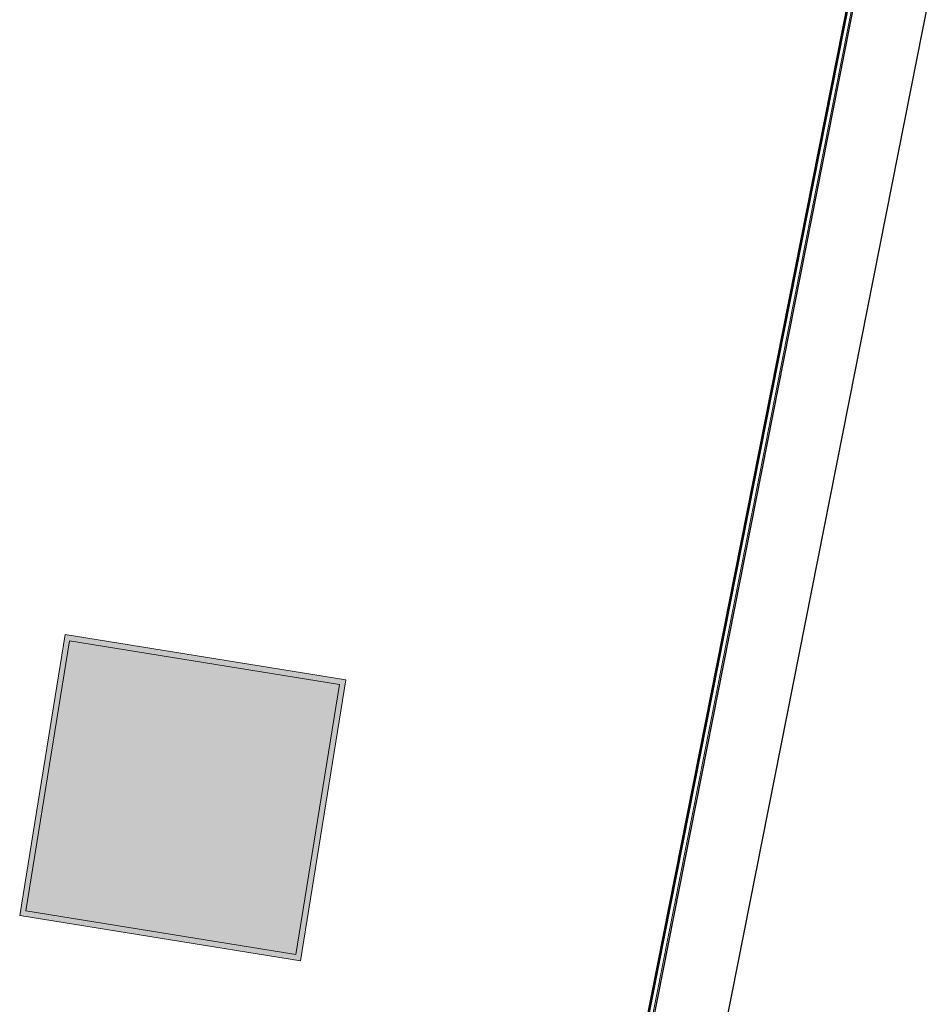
# Model space of a CAD drawing. Header units: millimetres. Extents: x -2845 to 74565, y -36590 to 13748.
# Tile 40 of 53: x 55678 to 57587, y -29537 to -27471. Entities that reach past the tile are written whole.
import ezdxf

# ---------------------------------------------------------------- set-up
doc = ezdxf.new("R2010")
doc.units = ezdxf.units.MM
for name, color, linetype, lineweight in [('A-FLOR-HRAL', 7, 'Continuous', 18), ('I-WALL', 7, 'Continuous', 25), ('INSTAL ELECTRIQUE', 7, 'Continuous', 18)]:
    doc.layers.add(name, color=color, linetype=linetype, lineweight=lineweight)

# ---------------------------------------------------------------- blocks, each defined once
blk = doc.blocks.new('Garde-corps - Garde-corps-513303-2021_015_1111_DCE_1_50_N0 FINI_CFO_GEN')
at = {"layer": 'A-FLOR-HRAL'}
for p, q in [((3799.8, -27325.1), (3799.5, -27326.7)), ((3799.5, -27326.7), (4250, -27415.8)), ((3799.8, -27325.1), (3800.1, -27323.4)), ((3799.8, -27325.1), (4251.9, -27414.5)), ((3800.1, -27323.4), (3801.5, -27316.4)), ((3800.1, -27323.4), (4254, -27413.1)), ((3802.1, -27313.4), (3801.5, -27316.4)), ((3801.5, -27316.4), (4262.4, -27407.5)), ((4250, -27415.8), (3569.5, -30855.6)), ((4251.9, -27414.5), (3571.1, -30856)), ((4254, -27413.1), (3572.8, -30856.3)), ((4262.4, -27407.5), (3579.8, -30857.7)), ((4254, -27413.1), (4262.4, -27407.5)), ((3569.5, -30855.6), (3571.1, -30856)), ((3572.8, -30856.3), (3571.1, -30856)), ((3579.8, -30857.7), (3572.8, -30856.3)), ((3579.8, -30857.7), (3582.8, -30858.3))]:
    blk.add_line(p, q, dxfattribs=at)
for points, knots in [([(4250, -27415.8), (4250, -27415.8), (4250, -27415.8), (4250.2, -27415.7), (4250.4, -27415.6), (4250.6, -27415.4), (4250.7, -27415.3), (4250.9, -27415.2), (4251, -27415.1), (4251.2, -27415), (4251.3, -27414.9), (4251.5, -27414.8), (4251.6, -27414.7), (4251.8, -27414.6), (4251.9, -27414.6), (4251.9, -27414.5)], [0.1, 0.1, 0.1, 0.1, 0.2, 0.3, 0.4, 0.475, 0.55, 0.6, 0.65, 0.7, 0.75, 0.8, 0.85, 0.9, 1, 1, 1, 1]), ([(4262.4, -27407.5), (4262.4, -27407.5), (4262.4, -27407.5), (4262.6, -27407.4), (4262.8, -27407.2), (4263, -27407.1), (4263.2, -27407), (4263.4, -27406.8), (4263.7, -27406.6), (4264.1, -27406.4), (4264.3, -27406.2), (4264.6, -27406), (4265.1, -27405.7), (4265.6, -27405.4), (4265.9, -27405.2)], [0, 0, 0, 0, 0.166667, 0.25, 0.333333, 0.416667, 0.458333, 0.5, 0.583333, 0.666667, 0.708333, 0.75, 0.833333, 1, 1, 1, 1])]:
    blk.add_open_spline(points, degree=3, knots=knots, dxfattribs=at)
blk = doc.blocks.new('B02_ARC_rvt-1-2021_015_1111_DCE_1_50_N0 FINI_CFO_GEN')
at = {"layer": 'I-WALL'}
for p, q in [((4265.9, -27405.2), (3451.6, -31521.2)), ((3600.6, -31551.3), (4417.5, -27422))]:
    blk.add_line(p, q, dxfattribs=at)
at = {"layer": 'A-FLOR-HRAL', "lineweight": 18}
blk.add_blockref('Garde-corps - Garde-corps-513303-2021_015_1111_DCE_1_50_N0 FINI_CFO_GEN', (0, 0), dxfattribs=at)
blk = doc.blocks.new('604_DALLE LED 600x600MM - 26W 4000K 3600lm-4677864-2021_015_1111_DCE_1_50_N0 FINI_CFO_GEN')
at = {"layer": 'INSTAL ELECTRIQUE', "true_color": 0xf6d57a}
h = blk.add_hatch(color=41, dxfattribs=at)
h.paths.add_polyline_path([(-298.5, -298.5), (-298.5, 298.5), (298.5, 298.5), (298.5, -298.5), (-288.1, -298.5)])
h.paths.add_polyline_path([(-287, -287), (287, -287), (287, 287), (-287, 287), (-287, -230.1)])
blk.add_hatch(color=41, dxfattribs=at).paths.add_polyline_path([(-287, -287), (-287, 287), (287, 287), (287, -287)])
at = {"layer": 'INSTAL ELECTRIQUE'}
for p, q in [((-298.5, -298.5), (-298.5, 298.5)), ((-298.5, 298.5), (298.5, 298.5)), ((298.5, 298.5), (298.5, -298.5)), ((-287, 287), (-287, -287)), ((-287, 287), (287, 287)), ((287, -287), (287, 287)), ((287, -287), (-287, -287)), ((298.5, -298.5), (-298.5, -298.5))]:
    blk.add_line(p, q, dxfattribs=at)
blk = doc.blocks.new('B02_ELE_rvt-1-2021_015_1111_DCE_1_50_N0 FINI_CFO_GEN')
at = {"layer": 'INSTAL ELECTRIQUE', "lineweight": 18, "extrusion": (0, 0, -1), "rotation": 189.1847230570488}
blk.add_blockref('604_DALLE LED 600x600MM - 26W 4000K 3600lm-4677864-2021_015_1111_DCE_1_50_N0 FINI_CFO_GEN', (-2850.9, -29103.1), dxfattribs=at)

msp = doc.modelspace()

# ---------------------------------------------------------------- block references
at = {"lineweight": 5}
for name in ['B02_ARC_rvt-1-2021_015_1111_DCE_1_50_N0 FINI_CFO_GEN', 'B02_ELE_rvt-1-2021_015_1111_DCE_1_50_N0 FINI_CFO_GEN']:
    msp.add_blockref(name, (53169.3, 0), dxfattribs=at)

doc.saveas('drawing.dxf')
